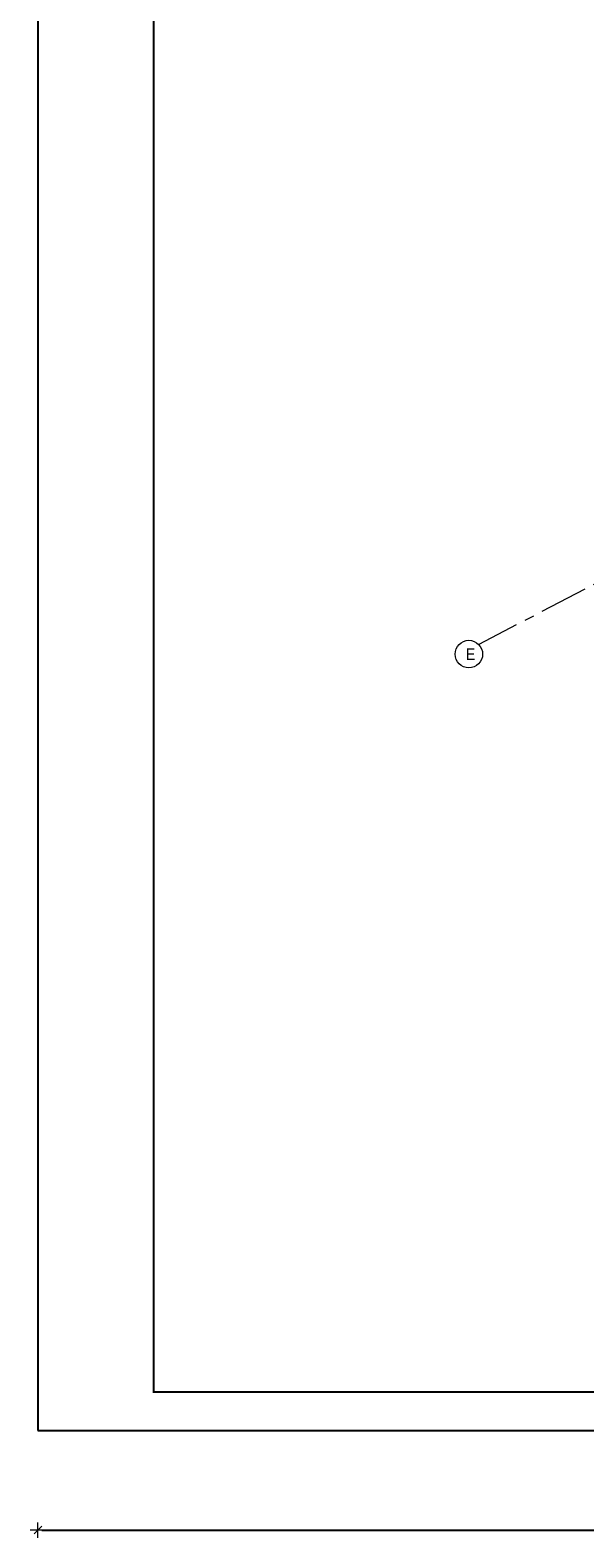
# Model space of a CAD drawing. Header units: millimetres. Extents: x 6879 to 7883, y 14059 to 14709.
# Tile 1 of 85: x 6879 to 7022, y 14059 to 14449. Entities that reach past the tile are written whole.
import ezdxf

# ---------------------------------------------------------------- set-up
doc = ezdxf.new("R2010")
doc.units = ezdxf.units.MM
doc.header["$LTSCALE"] = 10
doc.linetypes.add('MITTE', pattern=[2, 1.25, -0.25, 0.25, -0.25])
doc.layers.add('_FORMATKA', color=8, linetype='Continuous', plot=False)
doc.layers.add('_RAMKA', color=7, linetype='Continuous', lineweight=35)
doc.layers.add('PS_DIM', color=4, linetype='Continuous', lineweight=13)
doc.styles.add('gil', font='GIL_____.TTF', dxfattribs={"width": 0.9})
doc.styles.add('simplex', font='simplex.shx', dxfattribs={"width": 0.75})
doc.dimstyles.new('1_10_PRZ', dxfattribs={"dimtxt": 2, "dimasz": 1, "dimexe": 2, "dimexo": 5, "dimgap": 1, "dimtad": 1, "dimdec": 0, "dimlfac": 10, "dimtxsty": 'simplex', "dimblk": 'dimznak', "dimcen": 2, "dimse1": 1, "dimse2": 1, "dimclrt": 3, "dimadec": 1, "dimazin": 0, "dimtfac": 1, "dimtdec": 0, "dimtix": 1, "dimtmove": 2, "dimatfit": 3, "dimldrblk": 'dim-grot', "dimfxl": 1, "dimarcsym": 0})

# ---------------------------------------------------------------- blocks, each defined once
blk = doc.blocks.new('dim-grot')
blk.add_hatch(color=256).paths.add_polyline_path([(0, 0), (-2, 0.5), (-2, -0.5)])
blk.add_lwpolyline([(0, 0), (-2, 0.5), (-2, -0.5), (0, 0)])
blk = doc.blocks.new('dimznak')
at = {"color": 0}
for points in [[(-2, 0), (2, 0)], [(0, 2), (0, -2)]]:
    blk.add_lwpolyline(points, dxfattribs=at)
at = {"color": 2}
blk.add_lwpolyline([(1, 1), (-1, -1)], dxfattribs=at)
blk = doc.blocks.new('iuhfg')
at = {"color": 5, "linetype": 'MITTE'}
blk.add_line((9094.13, 14332.61, -363.36), (9048.99, 14309.02, -313.87), dxfattribs=at)
at = {"color": 2}
blk.add_circle((9046.41, 14306.54, -313.87), 3.57, dxfattribs=at)
at = {"color": 3, "style": 'gil', "width": 0.9}
blk.add_text('E', height=3, dxfattribs=at).set_placement((9045.63, 14305.05, -313.87))

msp = doc.modelspace()

# ---------------------------------------------------------------- linework, layer by layer
at = {"layer": '_FORMATKA', "lineweight": -3}
msp.add_lwpolyline([(6880.73, 14086.7), (7880.73, 14086.7), (7880.73, 14680.7), (6880.73, 14680.7)], close=True, dxfattribs=at)
at = {"layer": '_RAMKA', "lineweight": -3, "const_width": 0.5}
msp.add_lwpolyline([(6910.73, 14096.7), (7870.73, 14096.7), (7870.73, 14670.7), (6910.73, 14670.7)], close=True, dxfattribs=at)

# ---------------------------------------------------------------- block references
at = {"layer": 'PS_DIM'}
msp.add_blockref('iuhfg', (-2054.13, -19.01), dxfattribs=at)

# ---------------------------------------------------------------- dimensions: what is measured, and where the dimension line sits
msp.add_linear_dim(base=(7880.73, 14060.95), p1=(6880.73, 14086.7), p2=(7880.73, 14086.7), dimstyle='1_10_PRZ', dxfattribs=at).render()

doc.saveas('drawing.dxf')
